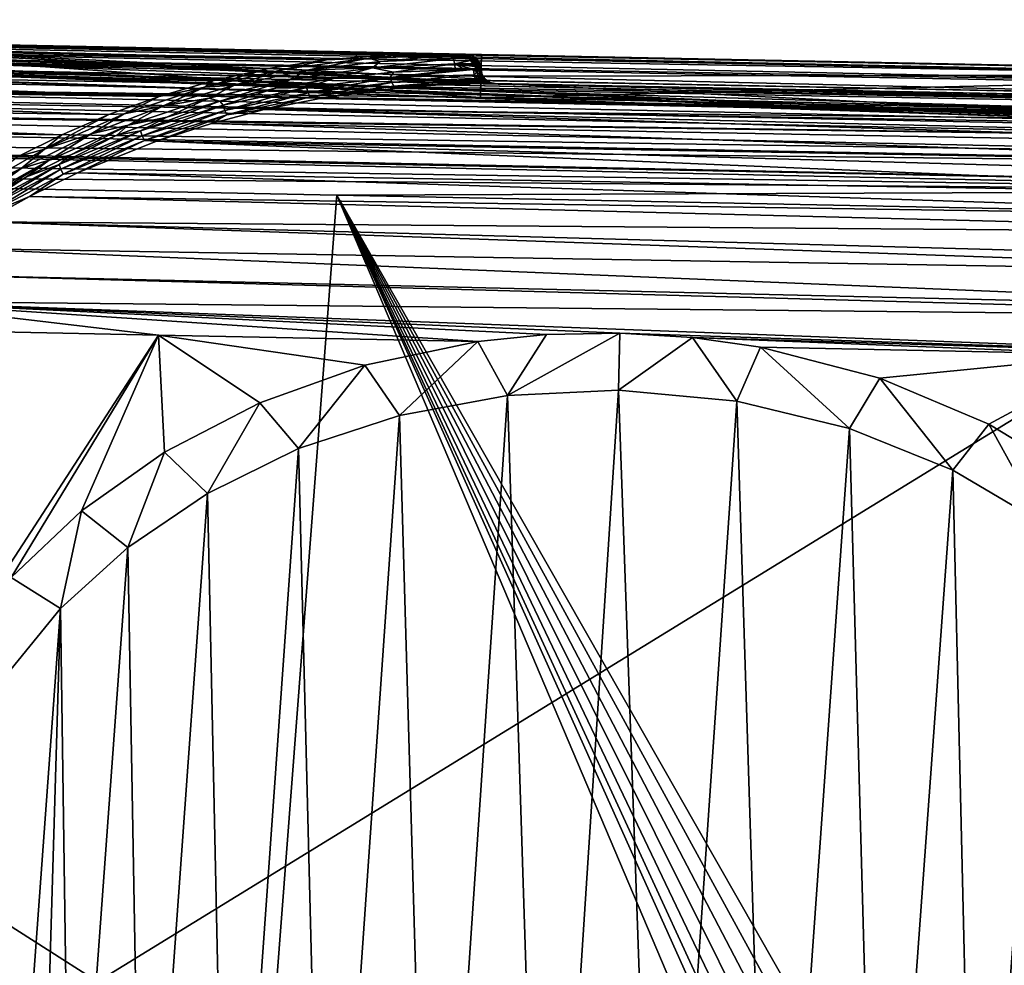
# Model space of a CAD drawing. Extents: x 0 to 500, y -78 to 1006.
# Tile 30 of 256: x 50 to 84, y -45 to -12. Entities that reach past the tile are written whole.
import ezdxf

# ---------------------------------------------------------------- set-up
doc = ezdxf.new("R2010")
doc.units = 0
doc.header["$LTSCALE"] = 65.185185
for name, color, linetype in [('235', 7, 'CONTINUOUS'), ('236', 7, 'CONTINUOUS'), ('237', 7, 'CONTINUOUS'), ('244', 7, 'CONTINUOUS'), ('252', 7, 'CONTINUOUS'), ('253', 7, 'CONTINUOUS'), ('258', 7, 'CONTINUOUS'), ('259', 7, 'CONTINUOUS'), ('260', 7, 'CONTINUOUS'), ('267', 7, 'CONTINUOUS'), ('271', 7, 'CONTINUOUS'), ('272', 7, 'CONTINUOUS'), ('273', 7, 'CONTINUOUS'), ('274', 7, 'CONTINUOUS'), ('275', 7, 'CONTINUOUS'), ('287', 7, 'CONTINUOUS'), ('288', 7, 'CONTINUOUS'), ('295', 7, 'CONTINUOUS'), ('354', 7, 'CONTINUOUS'), ('356', 7, 'CONTINUOUS'), ('357', 7, 'CONTINUOUS'), ('358', 7, 'CONTINUOUS'), ('364', 7, 'CONTINUOUS'), ('375', 7, 'CONTINUOUS'), ('377', 7, 'CONTINUOUS'), ('378', 7, 'CONTINUOUS'), ('379', 7, 'CONTINUOUS')]:
    doc.layers.add(name, color=color, linetype=linetype)

msp = doc.modelspace()

# ---------------------------------------------------------------- linework, layer by layer
at = {"layer": '235', "color": 7, "linetype": 'CONTINUOUS'}
for points in [[(35.96, -12.704, -0.025), (65.259, -13.294, -0.025), (48.547, -12.957, -10), (35.96, -12.704, -0.025)], [(48.547, -12.957, -10), (65.259, -13.294, -0.025), (64.645, -13.282, -10), (48.547, -12.957, -10)], [(64.645, -13.282, -10), (65.259, -13.294, -0.025), (64.968, -13.288, -9.827), (64.645, -13.282, -10)], [(65.259, -13.294, -0.025), (65.259, -13.294, -9.671), (64.968, -13.288, -9.827), (65.259, -13.294, -0.025)]]:
    msp.add_3dface(points, dxfattribs=at)
at = {"layer": '236', "color": 7, "linetype": 'CONTINUOUS'}
for points in [[(4.27, -12.375, -0.025), (100.604, -16.006, -0.025), (4.534, -12.294, -0.025), (4.27, -12.375, -0.025)], [(4.534, -12.294, -0.025), (100.604, -16.006, -0.025), (5.011, -12.091, -0.025), (4.534, -12.294, -0.025)], [(5.011, -12.091, -0.025), (100.604, -16.006, -0.025), (8.5, -12.151, -0.025), (5.011, -12.091, -0.025)], [(100.604, -16.006, -0.025), (66.287, -14.315, -0.025), (8.5, -12.151, -0.025), (100.604, -16.006, -0.025)], [(31.5, -12.614, -0.025), (8.5, -12.151, -0.025), (66.287, -14.315, -0.025), (31.5, -12.614, -0.025)], [(3.472, -12.727, -0.025), (100.604, -16.006, -0.025), (3.547, -12.686, -0.025), (3.472, -12.727, -0.025)], [(3.547, -12.686, -0.025), (100.604, -16.006, -0.025), (4.27, -12.375, -0.025), (3.547, -12.686, -0.025)], [(35.96, -12.704, -0.025), (31.5, -12.614, -0.025), (66.287, -14.315, -0.025), (35.96, -12.704, -0.025)], [(3, -14.041, -0.025), (100.604, -16.006, -0.025), (3.472, -12.727, -0.025), (3, -14.041, -0.025)], [(65.259, -13.294, -0.025), (35.96, -12.704, -0.025), (65.945, -14.17, -0.025), (65.259, -13.294, -0.025)], [(65.945, -14.17, -0.025), (35.96, -12.704, -0.025), (66.102, -14.275, -0.025), (65.945, -14.17, -0.025)], [(66.102, -14.275, -0.025), (35.96, -12.704, -0.025), (66.287, -14.315, -0.025), (66.102, -14.275, -0.025)], [(65.371, -13.308, -0.025), (65.259, -13.294, -0.025), (65.839, -14.013, -0.025), (65.371, -13.308, -0.025)], [(65.839, -14.013, -0.025), (65.259, -13.294, -0.025), (65.945, -14.17, -0.025), (65.839, -14.013, -0.025)], [(65.478, -13.344, -0.025), (65.371, -13.308, -0.025), (65.839, -14.013, -0.025), (65.478, -13.344, -0.025)], [(65.576, -13.402, -0.025), (65.478, -13.344, -0.025), (65.839, -14.013, -0.025), (65.576, -13.402, -0.025)], [(65.658, -13.478, -0.025), (65.576, -13.402, -0.025), (65.839, -14.013, -0.025), (65.658, -13.478, -0.025)], [(65.839, -14.013, -0.025), (65.798, -13.829, -0.025), (65.658, -13.478, -0.025), (65.839, -14.013, -0.025)], [(65.753, -13.626, -0.025), (65.658, -13.478, -0.025), (65.798, -13.829, -0.025), (65.753, -13.626, -0.025)], [(65.788, -13.741, -0.025), (65.753, -13.626, -0.025), (65.798, -13.829, -0.025), (65.788, -13.741, -0.025)], [(66.287, -14.315, -0.025), (100.604, -16.006, -0.025), (100.624, -15.006, -0.025), (66.287, -14.315, -0.025)]]:
    msp.add_3dface(points, dxfattribs=at)
at = {"layer": '237', "color": 7, "linetype": 'CONTINUOUS'}
for points in [[(100.604, -16.006, -0.025), (3, -14.041, -0.025), (100.604, -16.006), (100.604, -16.006, -0.025)], [(100.604, -16.006), (3, -14.041, -0.025), (3, -14.041), (100.604, -16.006)]]:
    msp.add_3dface(points, dxfattribs=at)
at = {"layer": '244', "color": 7, "linetype": 'CONTINUOUS'}
for points in [[(30.814, -12.708, -11.463), (32.45, -12.633, -10), (62.5, -13.313, -11.215), (30.814, -12.708, -11.463)], [(32.45, -12.633, -10), (48.547, -12.957, -10), (62.5, -13.313, -11.215), (32.45, -12.633, -10)], [(27.488, -13.141, -13.433), (28.7, -12.968, -12.836), (58.385, -13.795, -13.517), (27.488, -13.141, -13.433)], [(28.7, -12.968, -12.836), (29.816, -12.819, -12.17), (60.412, -13.487, -12.391), (28.7, -12.968, -12.836)], [(58.385, -13.795, -13.517), (28.7, -12.968, -12.836), (60.412, -13.487, -12.391), (58.385, -13.795, -13.517)], [(29.816, -12.819, -12.17), (30.814, -12.708, -11.463), (60.412, -13.487, -12.391), (29.816, -12.819, -12.17)], [(60.412, -13.487, -12.391), (30.814, -12.708, -11.463), (62.5, -13.313, -11.215), (60.412, -13.487, -12.391)], [(48.547, -12.957, -10), (64.645, -13.282, -10), (62.5, -13.313, -11.215), (48.547, -12.957, -10)], [(24.95, -13.471, -14.336), (26.225, -13.315, -13.936), (56.438, -14.225, -14.576), (24.95, -13.471, -14.336)], [(26.225, -13.315, -13.936), (27.293, -13.169, -13.518), (58.385, -13.795, -13.517), (26.225, -13.315, -13.936)], [(56.438, -14.225, -14.576), (26.225, -13.315, -13.936), (58.385, -13.795, -13.517), (56.438, -14.225, -14.576)], [(27.293, -13.169, -13.518), (27.488, -13.141, -13.433), (58.385, -13.795, -13.517), (27.293, -13.169, -13.518)], [(21.174, -13.724, -14.962), (23.684, -13.596, -14.635), (54.585, -14.763, -15.553), (21.174, -13.724, -14.962)], [(23.684, -13.596, -14.635), (24.95, -13.471, -14.336), (56.438, -14.225, -14.576), (23.684, -13.596, -14.635)], [(54.585, -14.763, -15.553), (23.684, -13.596, -14.635), (56.438, -14.225, -14.576), (54.585, -14.763, -15.553)], [(21.168, -14.059, -15.506), (21.174, -13.724, -14.962), (54.585, -14.763, -15.553), (21.168, -14.059, -15.506)], [(21.15, -14.951, -16.665), (21.163, -14.293, -15.846), (52.836, -15.393, -16.439), (21.15, -14.951, -16.665)], [(21.163, -14.293, -15.846), (21.168, -14.059, -15.506), (54.585, -14.763, -15.553), (21.163, -14.293, -15.846)], [(52.836, -15.393, -16.439), (21.163, -14.293, -15.846), (54.585, -14.763, -15.553), (52.836, -15.393, -16.439)], [(21.143, -15.28, -17.015), (21.15, -14.951, -16.665), (51.199, -16.099, -17.226), (21.143, -15.28, -17.015)], [(51.199, -16.099, -17.226), (21.15, -14.951, -16.665), (52.836, -15.393, -16.439), (51.199, -16.099, -17.226)], [(21.135, -15.692, -17.411), (21.143, -15.28, -17.015), (51.199, -16.099, -17.226), (21.135, -15.692, -17.411)], [(49.675, -16.864, -17.911), (21.135, -15.692, -17.411), (51.199, -16.099, -17.226), (49.675, -16.864, -17.911)]]:
    msp.add_3dface(points, dxfattribs=at)
at = {"layer": '252', "color": 7, "linetype": 'CONTINUOUS'}
for points in [[(100.604, -16.006), (3, -14.041), (100, -76), (100.604, -16.006)], [(3, -14.041), (3, -76), (100, -76), (3, -14.041)]]:
    msp.add_3dface(points, dxfattribs=at)
at = {"layer": '253', "color": 7, "linetype": 'CONTINUOUS'}
for points in [[(54.558, -23.081, -19), (47.455, -34.031, -19), (43.432, -22.856, -19), (54.558, -23.081, -19)], [(49.438, -31.525, -19), (47.455, -34.031, -19), (54.558, -23.081, -19), (49.438, -31.525, -19)], [(51.882, -29.211, -19), (49.438, -31.525, -19), (54.558, -23.081, -19), (51.882, -29.211, -19)], [(54.776, -27.158, -19), (51.882, -29.211, -19), (54.558, -23.081, -19), (54.776, -27.158, -19)], [(58.088, -25.44, -19), (54.776, -27.158, -19), (54.558, -23.081, -19), (58.088, -25.44, -19)], [(61.754, -24.133, -19), (58.088, -25.44, -19), (54.558, -23.081, -19), (61.754, -24.133, -19)], [(65.684, -23.305, -19), (61.754, -24.133, -19), (54.558, -23.081, -19), (65.684, -23.305, -19)], [(75.533, -23.503, -19), (87.988, -23.754, -19), (79.682, -24.579, -19), (75.533, -23.503, -19)], [(79.682, -24.579, -19), (87.988, -23.754, -19), (83.48, -26.182, -19), (79.682, -24.579, -19)], [(83.48, -26.182, -19), (87.988, -23.754, -19), (86.829, -28.222, -19), (83.48, -26.182, -19)]]:
    msp.add_3dface(points, dxfattribs=at)
at = {"layer": '258', "color": 7, "linetype": 'CONTINUOUS'}
for points in [[(100.624, -15.006, -0.025), (100.624, -15.006, -10), (66.242, -14.314, -10), (100.624, -15.006, -0.025)], [(66.276, -14.315, -9.854), (100.624, -15.006, -0.025), (66.242, -14.314, -10), (66.276, -14.315, -9.854)], [(66.287, -14.315, -9.701), (100.624, -15.006, -0.025), (66.276, -14.315, -9.854), (66.287, -14.315, -9.701)], [(66.287, -14.315, -0.025), (100.624, -15.006, -0.025), (66.287, -14.315, -9.701), (66.287, -14.315, -0.025)]]:
    msp.add_3dface(points, dxfattribs=at)
at = {"layer": '259', "color": 7, "linetype": 'CONTINUOUS'}
for points in [[(64.362, -14.365, -11.26), (100.621, -15.179, -11.756), (62.808, -14.479, -12.041), (64.362, -14.365, -11.26)], [(65.76, -14.321, -10.552), (100.621, -15.158, -11.648), (64.362, -14.365, -11.26), (65.76, -14.321, -10.552)], [(100.621, -15.158, -11.648), (100.621, -15.179, -11.756), (64.362, -14.365, -11.26), (100.621, -15.158, -11.648)], [(65.969, -14.318, -10.41), (100.621, -15.158, -11.648), (65.76, -14.321, -10.552), (65.969, -14.318, -10.41)], [(65.971, -14.318, -10.408), (100.621, -15.158, -11.648), (65.969, -14.318, -10.41), (65.971, -14.318, -10.408)], [(66.133, -14.315, -10.222), (100.621, -15.158, -11.648), (65.971, -14.318, -10.408), (66.133, -14.315, -10.222)], [(66.242, -14.314, -10), (100.624, -15.007, -10.096), (66.133, -14.315, -10.222), (66.242, -14.314, -10)], [(100.624, -15.007, -10.096), (100.621, -15.158, -11.648), (66.133, -14.315, -10.222), (100.624, -15.007, -10.096)], [(100.624, -15.006, -10), (100.624, -15.007, -10.096), (66.242, -14.314, -10), (100.624, -15.006, -10)], [(62.808, -14.479, -12.041), (100.613, -15.576, -13.151), (60.178, -14.833, -13.337), (62.808, -14.479, -12.041)], [(100.621, -15.179, -11.756), (100.613, -15.576, -13.151), (62.808, -14.479, -12.041), (100.621, -15.179, -11.756)], [(60.178, -14.833, -13.337), (100.61, -15.691, -13.444), (58.245, -15.225, -14.259), (60.178, -14.833, -13.337)], [(100.613, -15.576, -13.151), (100.61, -15.691, -13.444), (60.178, -14.833, -13.337), (100.613, -15.576, -13.151)], [(58.245, -15.225, -14.259), (100.594, -16.523, -15), (56.41, -15.704, -15.104), (58.245, -15.225, -14.259)], [(100.61, -15.691, -13.444), (100.599, -16.246, -14.559), (58.245, -15.225, -14.259), (100.61, -15.691, -13.444)], [(100.599, -16.246, -14.559), (100.594, -16.523, -15), (58.245, -15.225, -14.259), (100.599, -16.246, -14.559)], [(56.41, -15.704, -15.104), (100.581, -17.15, -15.831), (54.491, -16.321, -15.946), (56.41, -15.704, -15.104)], [(100.594, -16.523, -15), (100.581, -17.15, -15.831), (56.41, -15.704, -15.104), (100.594, -16.523, -15)], [(54.491, -16.321, -15.946), (100.559, -18.259, -16.927), (51.747, -17.429, -17.051), (54.491, -16.321, -15.946)], [(100.571, -17.642, -16.364), (100.559, -18.259, -16.927), (54.491, -16.321, -15.946), (100.571, -17.642, -16.364)], [(100.581, -17.15, -15.831), (100.571, -17.642, -16.364), (54.491, -16.321, -15.946), (100.581, -17.15, -15.831)], [(51.747, -17.429, -17.051), (100.544, -19.005, -17.483), (50.068, -18.25, -17.651), (51.747, -17.429, -17.051)], [(100.559, -18.259, -16.927), (100.544, -19.005, -17.483), (51.747, -17.429, -17.051), (100.559, -18.259, -16.927)], [(50.068, -18.25, -17.651), (100.533, -19.541, -17.815), (48.475, -19.141, -18.151), (50.068, -18.25, -17.651)], [(100.544, -19.005, -17.483), (100.533, -19.541, -17.815), (50.068, -18.25, -17.651), (100.544, -19.005, -17.483)], [(48.475, -19.141, -18.151), (100.504, -20.957, -18.468), (47.035, -20.051, -18.528), (48.475, -19.141, -18.151)], [(100.533, -19.541, -17.815), (100.512, -20.561, -18.315), (48.475, -19.141, -18.151), (100.533, -19.541, -17.815)], [(100.512, -20.561, -18.315), (100.504, -20.957, -18.468), (48.475, -19.141, -18.151), (100.512, -20.561, -18.315)], [(47.035, -20.051, -18.528), (100.478, -22.249, -18.827), (45.74, -20.964, -18.789), (47.035, -20.051, -18.528)], [(100.504, -20.957, -18.468), (100.478, -22.249, -18.827), (47.035, -20.051, -18.528), (100.504, -20.957, -18.468)], [(45.74, -20.964, -18.789), (100.474, -22.465, -18.867), (44.539, -21.903, -18.947), (45.74, -20.964, -18.789)], [(100.478, -22.249, -18.827), (100.474, -22.465, -18.867), (45.74, -20.964, -18.789), (100.478, -22.249, -18.827)], [(54.558, -23.081, -19), (43.432, -22.856, -19), (44.539, -21.903, -18.947), (54.558, -23.081, -19)], [(100.474, -22.465, -18.867), (100.443, -24.004, -19), (44.539, -21.903, -18.947), (100.474, -22.465, -18.867)], [(100.443, -24.004, -19), (70.624, -23.015, -18.992), (44.539, -21.903, -18.947), (100.443, -24.004, -19)], [(65.684, -23.305, -19), (54.558, -23.081, -19), (44.539, -21.903, -18.947), (65.684, -23.305, -19)], [(65.684, -23.305, -19), (44.539, -21.903, -18.947), (68.078, -23.065, -18.995), (65.684, -23.305, -19)], [(44.539, -21.903, -18.947), (70.624, -23.015, -18.992), (68.078, -23.065, -18.995), (44.539, -21.903, -18.947)], [(70.624, -23.015, -18.992), (100.443, -24.004, -19), (73.164, -23.168, -18.995), (70.624, -23.015, -18.992)], [(100.443, -24.004, -19), (87.988, -23.754, -19), (73.164, -23.168, -18.995), (100.443, -24.004, -19)], [(87.988, -23.754, -19), (75.533, -23.503, -19), (73.164, -23.168, -18.995), (87.988, -23.754, -19)]]:
    msp.add_3dface(points, dxfattribs=at)
at = {"layer": '260', "color": 7, "linetype": 'CONTINUOUS'}
for points in [[(60.663, -14.139, -12.729), (62.749, -13.92, -11.629), (62.636, -14.107, -11.701), (60.663, -14.139, -12.729)], [(65.232, -13.833, -10.304), (65.534, -13.833, -10.141), (62.636, -14.107, -11.701), (65.232, -13.833, -10.304)], [(62.636, -14.107, -11.701), (65.534, -13.833, -10.141), (65.553, -14.01, -10.173), (62.636, -14.107, -11.701)], [(64.893, -13.834, -10.485), (65.232, -13.833, -10.304), (62.636, -14.107, -11.701), (64.893, -13.834, -10.485)], [(62.749, -13.92, -11.629), (64.893, -13.834, -10.485), (62.636, -14.107, -11.701), (62.749, -13.92, -11.629)], [(62.636, -14.107, -11.701), (65.553, -14.01, -10.173), (62.685, -14.275, -11.762), (62.636, -14.107, -11.701)], [(62.685, -14.275, -11.762), (65.553, -14.01, -10.173), (65.554, -14.014, -10.174), (62.685, -14.275, -11.762)], [(65.603, -14.166, -10.26), (62.685, -14.275, -11.762), (65.554, -14.014, -10.174), (65.603, -14.166, -10.26)], [(58.639, -14.481, -13.775), (60.663, -14.139, -12.729), (59.722, -14.46, -13.201), (58.639, -14.481, -13.775)], [(59.722, -14.46, -13.201), (60.663, -14.139, -12.729), (62.636, -14.107, -11.701), (59.722, -14.46, -13.201)], [(59.722, -14.46, -13.201), (62.636, -14.107, -11.701), (59.772, -14.636, -13.232), (59.722, -14.46, -13.201)], [(62.636, -14.107, -11.701), (62.685, -14.275, -11.762), (59.772, -14.636, -13.232), (62.636, -14.107, -11.701)], [(62.685, -14.275, -11.762), (59.845, -14.782, -13.322), (59.772, -14.636, -13.232), (62.685, -14.275, -11.762)], [(62.758, -14.404, -11.875), (59.845, -14.782, -13.322), (62.685, -14.275, -11.762), (62.758, -14.404, -11.875)], [(65.603, -14.166, -10.26), (62.758, -14.404, -11.875), (62.685, -14.275, -11.762), (65.603, -14.166, -10.26)], [(65.603, -14.168, -10.262), (62.758, -14.404, -11.875), (65.603, -14.166, -10.26), (65.603, -14.168, -10.262)], [(65.675, -14.275, -10.393), (62.758, -14.404, -11.875), (65.603, -14.168, -10.262), (65.675, -14.275, -10.393)], [(65.675, -14.275, -10.393), (64.362, -14.365, -11.26), (62.758, -14.404, -11.875), (65.675, -14.275, -10.393)], [(64.362, -14.365, -11.26), (62.808, -14.479, -12.041), (62.758, -14.404, -11.875), (64.362, -14.365, -11.26)], [(65.76, -14.321, -10.552), (64.362, -14.365, -11.26), (65.675, -14.275, -10.393), (65.76, -14.321, -10.552)], [(56.697, -14.935, -14.75), (58.639, -14.481, -13.775), (56.82, -15.076, -14.642), (56.697, -14.935, -14.75)], [(56.82, -15.076, -14.642), (58.639, -14.481, -13.775), (59.722, -14.46, -13.201), (56.82, -15.076, -14.642)], [(56.82, -15.076, -14.642), (59.722, -14.46, -13.201), (56.871, -15.255, -14.643), (56.82, -15.076, -14.642)], [(59.722, -14.46, -13.201), (59.772, -14.636, -13.232), (56.871, -15.255, -14.643), (59.722, -14.46, -13.201)], [(59.772, -14.636, -13.232), (56.947, -15.413, -14.705), (56.871, -15.255, -14.643), (59.772, -14.636, -13.232)], [(59.845, -14.782, -13.322), (56.947, -15.413, -14.705), (59.772, -14.636, -13.232), (59.845, -14.782, -13.322)], [(62.758, -14.404, -11.875), (60.178, -14.833, -13.337), (59.845, -14.782, -13.322), (62.758, -14.404, -11.875)], [(62.808, -14.479, -12.041), (60.178, -14.833, -13.337), (62.758, -14.404, -11.875), (62.808, -14.479, -12.041)], [(54.851, -15.486, -15.644), (56.697, -14.935, -14.75), (53.942, -15.965, -15.991), (54.851, -15.486, -15.644)], [(53.942, -15.965, -15.991), (56.697, -14.935, -14.75), (56.82, -15.076, -14.642), (53.942, -15.965, -15.991)], [(53.942, -15.965, -15.991), (56.82, -15.076, -14.642), (53.996, -16.14, -15.959), (53.942, -15.965, -15.991)], [(56.82, -15.076, -14.642), (56.871, -15.255, -14.643), (53.996, -16.14, -15.959), (56.82, -15.076, -14.642)], [(59.845, -14.782, -13.322), (58.245, -15.225, -14.259), (56.947, -15.413, -14.705), (59.845, -14.782, -13.322)], [(60.178, -14.833, -13.337), (58.245, -15.225, -14.259), (59.845, -14.782, -13.322), (60.178, -14.833, -13.337)], [(56.871, -15.255, -14.643), (54.074, -16.306, -15.991), (53.996, -16.14, -15.959), (56.871, -15.255, -14.643)], [(56.947, -15.413, -14.705), (54.074, -16.306, -15.991), (56.871, -15.255, -14.643), (56.947, -15.413, -14.705)], [(56.947, -15.413, -14.705), (54.491, -16.321, -15.946), (54.074, -16.306, -15.991), (56.947, -15.413, -14.705)], [(56.41, -15.704, -15.104), (54.491, -16.321, -15.946), (56.947, -15.413, -14.705), (56.41, -15.704, -15.104)], [(58.245, -15.225, -14.259), (56.41, -15.704, -15.104), (56.947, -15.413, -14.705), (58.245, -15.225, -14.259)], [(53.11, -16.118, -16.446), (54.851, -15.486, -15.644), (53.942, -15.965, -15.991), (53.11, -16.118, -16.446)], [(51.104, -17.141, -17.202), (53.11, -16.118, -16.446), (53.942, -15.965, -15.991), (51.104, -17.141, -17.202)], [(51.104, -17.141, -17.202), (53.942, -15.965, -15.991), (51.162, -17.306, -17.138), (51.104, -17.141, -17.202)], [(53.942, -15.965, -15.991), (53.996, -16.14, -15.959), (51.162, -17.306, -17.138), (53.942, -15.965, -15.991)], [(51.482, -16.816, -17.151), (53.11, -16.118, -16.446), (51.104, -17.141, -17.202), (51.482, -16.816, -17.151)], [(53.996, -16.14, -15.959), (51.244, -17.472, -17.138), (51.162, -17.306, -17.138), (53.996, -16.14, -15.959)], [(54.074, -16.306, -15.991), (51.244, -17.472, -17.138), (53.996, -16.14, -15.959), (54.074, -16.306, -15.991)], [(54.074, -16.306, -15.991), (51.747, -17.429, -17.051), (51.244, -17.472, -17.138), (54.074, -16.306, -15.991)], [(54.491, -16.321, -15.946), (51.747, -17.429, -17.051), (54.074, -16.306, -15.991), (54.491, -16.321, -15.946)], [(48.329, -18.62, -18.217), (49.969, -17.564, -17.759), (51.104, -17.141, -17.202), (48.329, -18.62, -18.217)], [(48.329, -18.62, -18.217), (51.104, -17.141, -17.202), (48.391, -18.766, -18.121), (48.329, -18.62, -18.217)], [(51.104, -17.141, -17.202), (51.162, -17.306, -17.138), (48.391, -18.766, -18.121), (51.104, -17.141, -17.202)], [(49.969, -17.564, -17.759), (51.482, -16.816, -17.151), (51.104, -17.141, -17.202), (49.969, -17.564, -17.759)], [(51.162, -17.306, -17.138), (48.48, -18.926, -18.087), (48.391, -18.766, -18.121), (51.162, -17.306, -17.138)], [(51.244, -17.472, -17.138), (48.48, -18.926, -18.087), (51.162, -17.306, -17.138), (51.244, -17.472, -17.138)], [(51.244, -17.472, -17.138), (50.068, -18.25, -17.651), (48.48, -18.926, -18.087), (51.244, -17.472, -17.138)], [(51.747, -17.429, -17.051), (50.068, -18.25, -17.651), (51.244, -17.472, -17.138), (51.747, -17.429, -17.051)], [(48.57, -18.348, -18.268), (49.969, -17.564, -17.759), (48.329, -18.62, -18.217), (48.57, -18.348, -18.268)], [(50.068, -18.25, -17.651), (48.475, -19.141, -18.151), (48.48, -18.926, -18.087), (50.068, -18.25, -17.651)]]:
    msp.add_3dface(points, dxfattribs=at)
at = {"layer": '267', "color": 7, "linetype": 'CONTINUOUS'}
for points in [[(65.798, -13.829, -0.025), (65.839, -14.013, -0.025), (65.798, -13.829, -9.701), (65.798, -13.829, -0.025)], [(65.798, -13.829, -9.701), (65.839, -14.013, -0.025), (65.839, -14.013, -9.701), (65.798, -13.829, -9.701)], [(65.839, -14.013, -0.025), (65.945, -14.17, -0.025), (65.839, -14.013, -9.701), (65.839, -14.013, -0.025)], [(65.839, -14.013, -9.701), (65.945, -14.17, -0.025), (65.945, -14.17, -9.701), (65.839, -14.013, -9.701)], [(65.945, -14.17, -0.025), (66.102, -14.275, -0.025), (65.945, -14.17, -9.701), (65.945, -14.17, -0.025)], [(65.945, -14.17, -9.701), (66.102, -14.275, -0.025), (66.102, -14.275, -9.701), (65.945, -14.17, -9.701)], [(66.102, -14.275, -0.025), (66.287, -14.315, -0.025), (66.102, -14.275, -9.701), (66.102, -14.275, -0.025)], [(66.287, -14.315, -0.025), (66.287, -14.315, -9.701), (66.102, -14.275, -9.701), (66.287, -14.315, -0.025)]]:
    msp.add_3dface(points, dxfattribs=at)
at = {"layer": '271', "color": 7, "linetype": 'CONTINUOUS'}
for points in [[(65.745, -13.646, -9.984), (65.721, -13.831, -9.968), (65.651, -13.732, -10.065), (65.745, -13.646, -9.984)], [(65.745, -13.646, -9.984), (65.775, -13.802, -9.851), (65.721, -13.831, -9.968), (65.745, -13.646, -9.984)], [(65.757, -13.635, -9.973), (65.773, -13.681, -9.907), (65.745, -13.646, -9.984), (65.757, -13.635, -9.973)], [(65.778, -13.76, -9.851), (65.775, -13.802, -9.851), (65.745, -13.646, -9.984), (65.778, -13.76, -9.851)], [(65.784, -13.719, -9.853), (65.778, -13.76, -9.851), (65.745, -13.646, -9.984), (65.784, -13.719, -9.853)], [(65.773, -13.681, -9.907), (65.784, -13.719, -9.853), (65.745, -13.646, -9.984), (65.773, -13.681, -9.907)], [(65.534, -13.833, -10.141), (65.642, -13.74, -10.072), (65.645, -13.907, -10.072), (65.534, -13.833, -10.141)], [(65.553, -14.01, -10.173), (65.534, -13.833, -10.141), (65.645, -13.907, -10.072), (65.553, -14.01, -10.173)], [(65.553, -14.01, -10.173), (65.645, -13.907, -10.072), (65.685, -14.065, -10.112), (65.553, -14.01, -10.173)], [(65.554, -14.014, -10.174), (65.553, -14.01, -10.173), (65.685, -14.065, -10.112), (65.554, -14.014, -10.174)], [(65.603, -14.166, -10.26), (65.554, -14.014, -10.174), (65.685, -14.065, -10.112), (65.603, -14.166, -10.26)], [(65.651, -13.732, -10.065), (65.721, -13.831, -9.968), (65.642, -13.74, -10.072), (65.651, -13.732, -10.065)], [(65.642, -13.74, -10.072), (65.721, -13.831, -9.968), (65.645, -13.907, -10.072), (65.642, -13.74, -10.072)], [(65.721, -13.831, -9.968), (65.756, -14.014, -9.988), (65.645, -13.907, -10.072), (65.721, -13.831, -9.968)], [(65.645, -13.907, -10.072), (65.756, -14.014, -9.988), (65.685, -14.065, -10.112), (65.645, -13.907, -10.072)], [(65.756, -14.014, -9.988), (65.847, -14.169, -10.043), (65.685, -14.065, -10.112), (65.756, -14.014, -9.988)], [(65.721, -13.831, -9.968), (65.775, -13.802, -9.851), (65.782, -13.9, -9.853), (65.721, -13.831, -9.968)], [(65.756, -14.014, -9.988), (65.721, -13.831, -9.968), (65.807, -13.995, -9.862), (65.756, -14.014, -9.988)], [(65.807, -13.995, -9.862), (65.721, -13.831, -9.968), (65.782, -13.9, -9.853), (65.807, -13.995, -9.862)], [(65.849, -14.083, -9.876), (65.756, -14.014, -9.988), (65.807, -13.995, -9.862), (65.849, -14.083, -9.876)], [(65.847, -14.169, -10.043), (65.756, -14.014, -9.988), (65.907, -14.16, -9.894), (65.847, -14.169, -10.043)], [(65.907, -14.16, -9.894), (65.756, -14.014, -9.988), (65.849, -14.083, -9.876), (65.907, -14.16, -9.894)], [(65.603, -14.166, -10.26), (65.685, -14.065, -10.112), (65.759, -14.194, -10.188), (65.603, -14.166, -10.26)], [(65.603, -14.168, -10.262), (65.603, -14.166, -10.26), (65.759, -14.194, -10.188), (65.603, -14.168, -10.262)], [(65.675, -14.275, -10.393), (65.603, -14.168, -10.262), (65.759, -14.194, -10.188), (65.675, -14.275, -10.393)], [(65.675, -14.275, -10.393), (65.759, -14.194, -10.188), (65.857, -14.282, -10.291), (65.675, -14.275, -10.393)], [(65.76, -14.321, -10.552), (65.675, -14.275, -10.393), (65.857, -14.282, -10.291), (65.76, -14.321, -10.552)], [(65.685, -14.065, -10.112), (65.847, -14.169, -10.043), (65.759, -14.194, -10.188), (65.685, -14.065, -10.112)], [(65.847, -14.169, -10.043), (65.978, -14.274, -10.125), (65.759, -14.194, -10.188), (65.847, -14.169, -10.043)], [(65.759, -14.194, -10.188), (65.978, -14.274, -10.125), (65.857, -14.282, -10.291), (65.759, -14.194, -10.188)], [(65.969, -14.318, -10.41), (65.76, -14.321, -10.552), (65.857, -14.282, -10.291), (65.969, -14.318, -10.41)], [(65.978, -14.224, -9.917), (65.847, -14.169, -10.043), (65.907, -14.16, -9.894), (65.978, -14.224, -9.917)], [(65.978, -14.274, -10.125), (65.847, -14.169, -10.043), (66.06, -14.272, -9.943), (65.978, -14.274, -10.125)], [(66.06, -14.272, -9.943), (65.847, -14.169, -10.043), (65.978, -14.224, -9.917), (66.06, -14.272, -9.943)], [(65.978, -14.274, -10.125), (66.133, -14.315, -10.222), (65.857, -14.282, -10.291), (65.978, -14.274, -10.125)], [(66.133, -14.315, -10.222), (65.969, -14.318, -10.41), (65.857, -14.282, -10.291), (66.133, -14.315, -10.222)], [(66.133, -14.315, -10.222), (65.971, -14.318, -10.408), (65.969, -14.318, -10.41), (66.133, -14.315, -10.222)], [(66.149, -14.302, -9.971), (65.978, -14.274, -10.125), (66.06, -14.272, -9.943), (66.149, -14.302, -9.971)], [(66.133, -14.315, -10.222), (65.978, -14.274, -10.125), (66.149, -14.302, -9.971), (66.133, -14.315, -10.222)], [(66.242, -14.314, -10), (66.133, -14.315, -10.222), (66.149, -14.302, -9.971), (66.242, -14.314, -10)]]:
    msp.add_3dface(points, dxfattribs=at)
at = {"layer": '272', "color": 7, "linetype": 'CONTINUOUS'}
for points in [[(65.775, -13.802, -9.851), (65.778, -13.76, -9.851), (65.793, -13.773, -9.778), (65.775, -13.802, -9.851)], [(65.798, -13.829, -9.701), (65.775, -13.802, -9.851), (65.793, -13.773, -9.778), (65.798, -13.829, -9.701)], [(65.775, -13.802, -9.851), (65.798, -13.829, -9.701), (65.782, -13.9, -9.853), (65.775, -13.802, -9.851)], [(65.778, -13.76, -9.851), (65.784, -13.719, -9.853), (65.793, -13.773, -9.778), (65.778, -13.76, -9.851)], [(65.798, -13.829, -9.701), (65.839, -14.013, -9.701), (65.782, -13.9, -9.853), (65.798, -13.829, -9.701)], [(65.839, -14.013, -9.701), (65.807, -13.995, -9.862), (65.782, -13.9, -9.853), (65.839, -14.013, -9.701)], [(65.839, -14.013, -9.701), (65.849, -14.083, -9.876), (65.807, -13.995, -9.862), (65.839, -14.013, -9.701)], [(65.839, -14.013, -9.701), (65.945, -14.17, -9.701), (65.849, -14.083, -9.876), (65.839, -14.013, -9.701)], [(65.945, -14.17, -9.701), (65.907, -14.16, -9.894), (65.849, -14.083, -9.876), (65.945, -14.17, -9.701)], [(65.945, -14.17, -9.701), (65.978, -14.224, -9.917), (65.907, -14.16, -9.894), (65.945, -14.17, -9.701)], [(65.945, -14.17, -9.701), (66.102, -14.275, -9.701), (65.978, -14.224, -9.917), (65.945, -14.17, -9.701)], [(66.102, -14.275, -9.701), (66.06, -14.272, -9.943), (65.978, -14.224, -9.917), (66.102, -14.275, -9.701)], [(66.102, -14.275, -9.701), (66.149, -14.302, -9.971), (66.06, -14.272, -9.943), (66.102, -14.275, -9.701)], [(66.102, -14.275, -9.701), (66.287, -14.315, -9.701), (66.149, -14.302, -9.971), (66.102, -14.275, -9.701)], [(66.287, -14.315, -9.701), (66.276, -14.315, -9.854), (66.149, -14.302, -9.971), (66.287, -14.315, -9.701)], [(66.276, -14.315, -9.854), (66.242, -14.314, -10), (66.149, -14.302, -9.971), (66.276, -14.315, -9.854)]]:
    msp.add_3dface(points, dxfattribs=at)
at = {"layer": '273', "color": 7, "linetype": 'CONTINUOUS'}
for points in [[(65.259, -13.294, -0.025), (65.371, -13.308, -0.025), (65.259, -13.294, -9.671), (65.259, -13.294, -0.025)], [(65.259, -13.294, -9.671), (65.371, -13.308, -0.025), (65.371, -13.308, -9.738), (65.259, -13.294, -9.671)], [(65.371, -13.308, -0.025), (65.478, -13.344, -0.025), (65.476, -13.343, -9.801), (65.371, -13.308, -0.025)], [(65.371, -13.308, -9.738), (65.371, -13.308, -0.025), (65.476, -13.343, -9.801), (65.371, -13.308, -9.738)], [(65.476, -13.343, -9.801), (65.478, -13.344, -0.025), (65.57, -13.398, -9.858), (65.476, -13.343, -9.801)], [(65.478, -13.344, -0.025), (65.576, -13.402, -0.025), (65.57, -13.398, -9.858), (65.478, -13.344, -0.025)], [(65.57, -13.398, -9.858), (65.576, -13.402, -0.025), (65.649, -13.467, -9.906), (65.57, -13.398, -9.858)], [(65.576, -13.402, -0.025), (65.658, -13.478, -0.025), (65.649, -13.467, -9.906), (65.576, -13.402, -0.025)], [(65.658, -13.478, -0.025), (65.753, -13.626, -0.025), (65.649, -13.467, -9.906), (65.658, -13.478, -0.025)], [(65.753, -13.626, -0.025), (65.757, -13.635, -9.973), (65.649, -13.467, -9.906), (65.753, -13.626, -0.025)], [(65.753, -13.626, -0.025), (65.788, -13.741, -0.025), (65.757, -13.635, -9.973), (65.753, -13.626, -0.025)], [(65.788, -13.741, -0.025), (65.773, -13.681, -9.907), (65.757, -13.635, -9.973), (65.788, -13.741, -0.025)], [(65.788, -13.741, -0.025), (65.784, -13.719, -9.853), (65.773, -13.681, -9.907), (65.788, -13.741, -0.025)], [(65.784, -13.719, -9.853), (65.788, -13.741, -0.025), (65.793, -13.773, -9.778), (65.784, -13.719, -9.853)], [(65.788, -13.741, -0.025), (65.798, -13.829, -0.025), (65.793, -13.773, -9.778), (65.788, -13.741, -0.025)], [(65.798, -13.829, -0.025), (65.798, -13.829, -9.701), (65.793, -13.773, -9.778), (65.798, -13.829, -0.025)]]:
    msp.add_3dface(points, dxfattribs=at)
at = {"layer": '274', "color": 7, "linetype": 'CONTINUOUS'}
for points in [[(60.412, -13.487, -12.391), (62.5, -13.313, -11.215), (61.879, -13.429, -11.797), (60.412, -13.487, -12.391)], [(62.5, -13.313, -11.215), (64.645, -13.282, -10), (61.879, -13.429, -11.797), (62.5, -13.313, -11.215)], [(61.879, -13.429, -11.797), (64.645, -13.282, -10), (64.743, -13.325, -10.185), (61.879, -13.429, -11.797)], [(61.879, -13.429, -11.797), (64.743, -13.325, -10.185), (62.279, -13.546, -11.757), (61.879, -13.429, -11.797)], [(62.279, -13.546, -11.757), (64.743, -13.325, -10.185), (64.825, -13.446, -10.342), (62.279, -13.546, -11.757)], [(58.385, -13.795, -13.517), (60.412, -13.487, -12.391), (59.021, -13.8, -13.382), (58.385, -13.795, -13.517)], [(59.021, -13.8, -13.382), (60.412, -13.487, -12.391), (61.879, -13.429, -11.797), (59.021, -13.8, -13.382)], [(59.021, -13.8, -13.382), (61.879, -13.429, -11.797), (59.737, -13.854, -13.149), (59.021, -13.8, -13.382)], [(59.737, -13.854, -13.149), (61.879, -13.429, -11.797), (62.279, -13.546, -11.757), (59.737, -13.854, -13.149)], [(59.737, -13.854, -13.149), (62.279, -13.546, -11.757), (62.014, -13.767, -12.007), (59.737, -13.854, -13.149)], [(62.279, -13.546, -11.757), (64.825, -13.446, -10.342), (62.014, -13.767, -12.007), (62.279, -13.546, -11.757)], [(62.014, -13.767, -12.007), (64.825, -13.446, -10.342), (64.878, -13.625, -10.447), (62.014, -13.767, -12.007)], [(62.749, -13.92, -11.629), (62.014, -13.767, -12.007), (64.878, -13.625, -10.447), (62.749, -13.92, -11.629)], [(64.893, -13.834, -10.485), (62.749, -13.92, -11.629), (64.878, -13.625, -10.447), (64.893, -13.834, -10.485)], [(56.438, -14.225, -14.576), (58.385, -13.795, -13.517), (56.179, -14.445, -14.909), (56.438, -14.225, -14.576)], [(56.179, -14.445, -14.909), (58.385, -13.795, -13.517), (59.021, -13.8, -13.382), (56.179, -14.445, -14.909)], [(56.179, -14.445, -14.909), (59.021, -13.8, -13.382), (57.208, -14.374, -14.498), (56.179, -14.445, -14.909)], [(57.208, -14.374, -14.498), (59.021, -13.8, -13.382), (59.737, -13.854, -13.149), (57.208, -14.374, -14.498)], [(57.208, -14.374, -14.498), (59.737, -13.854, -13.149), (59.158, -14.167, -13.533), (57.208, -14.374, -14.498)], [(60.663, -14.139, -12.729), (59.158, -14.167, -13.533), (62.014, -13.767, -12.007), (60.663, -14.139, -12.729)], [(59.158, -14.167, -13.533), (59.737, -13.854, -13.149), (62.014, -13.767, -12.007), (59.158, -14.167, -13.533)], [(62.749, -13.92, -11.629), (60.663, -14.139, -12.729), (62.014, -13.767, -12.007), (62.749, -13.92, -11.629)], [(54.585, -14.763, -15.553), (56.438, -14.225, -14.576), (56.179, -14.445, -14.909), (54.585, -14.763, -15.553)], [(54.698, -15.111, -15.78), (56.179, -14.445, -14.909), (57.208, -14.374, -14.498), (54.698, -15.111, -15.78)], [(54.698, -15.111, -15.78), (57.208, -14.374, -14.498), (56.32, -14.831, -14.995), (54.698, -15.111, -15.78)], [(56.697, -14.935, -14.75), (56.32, -14.831, -14.995), (59.158, -14.167, -13.533), (56.697, -14.935, -14.75)], [(56.32, -14.831, -14.995), (57.208, -14.374, -14.498), (59.158, -14.167, -13.533), (56.32, -14.831, -14.995)], [(58.639, -14.481, -13.775), (56.697, -14.935, -14.75), (59.158, -14.167, -13.533), (58.639, -14.481, -13.775)], [(60.663, -14.139, -12.729), (58.639, -14.481, -13.775), (59.158, -14.167, -13.533), (60.663, -14.139, -12.729)], [(53.365, -15.375, -16.342), (54.585, -14.763, -15.553), (56.179, -14.445, -14.909), (53.365, -15.375, -16.342)], [(53.365, -15.375, -16.342), (56.179, -14.445, -14.909), (54.698, -15.111, -15.78), (53.365, -15.375, -16.342)], [(52.836, -15.393, -16.439), (54.585, -14.763, -15.553), (53.365, -15.375, -16.342), (52.836, -15.393, -16.439)], [(54.851, -15.486, -15.644), (53.512, -15.768, -16.357), (56.32, -14.831, -14.995), (54.851, -15.486, -15.644)], [(53.512, -15.768, -16.357), (54.698, -15.111, -15.78), (56.32, -14.831, -14.995), (53.512, -15.768, -16.357)], [(56.697, -14.935, -14.75), (54.851, -15.486, -15.644), (56.32, -14.831, -14.995), (56.697, -14.935, -14.75)], [(50.596, -16.603, -17.636), (52.836, -15.393, -16.439), (53.365, -15.375, -16.342), (50.596, -16.603, -17.636)], [(50.596, -16.603, -17.636), (53.365, -15.375, -16.342), (52.219, -16.074, -16.967), (50.596, -16.603, -17.636)], [(51.199, -16.099, -17.226), (52.836, -15.393, -16.439), (50.596, -16.603, -17.636), (51.199, -16.099, -17.226)], [(52.219, -16.074, -16.967), (53.365, -15.375, -16.342), (54.698, -15.111, -15.78), (52.219, -16.074, -16.967)], [(52.219, -16.074, -16.967), (54.698, -15.111, -15.78), (53.512, -15.768, -16.357), (52.219, -16.074, -16.967)], [(51.482, -16.816, -17.151), (50.753, -16.989, -17.577), (53.512, -15.768, -16.357), (51.482, -16.816, -17.151)], [(50.753, -16.989, -17.577), (52.219, -16.074, -16.967), (53.512, -15.768, -16.357), (50.753, -16.989, -17.577)], [(53.11, -16.118, -16.446), (51.482, -16.816, -17.151), (53.512, -15.768, -16.357), (53.11, -16.118, -16.446)], [(54.851, -15.486, -15.644), (53.11, -16.118, -16.446), (53.512, -15.768, -16.357), (54.851, -15.486, -15.644)], [(49.675, -16.864, -17.911), (51.199, -16.099, -17.226), (50.596, -16.603, -17.636), (49.675, -16.864, -17.911)], [(49.783, -17.273, -18.022), (50.596, -16.603, -17.636), (52.219, -16.074, -16.967), (49.783, -17.273, -18.022)], [(49.783, -17.273, -18.022), (52.219, -16.074, -16.967), (50.753, -16.989, -17.577), (49.783, -17.273, -18.022)], [(47.895, -18.146, -18.729), (49.675, -16.864, -17.911), (50.596, -16.603, -17.636), (47.895, -18.146, -18.729)], [(47.895, -18.146, -18.729), (50.596, -16.603, -17.636), (49.783, -17.273, -18.022), (47.895, -18.146, -18.729)], [(48.57, -18.348, -18.268), (48.064, -18.506, -18.594), (50.753, -16.989, -17.577), (48.57, -18.348, -18.268)], [(48.064, -18.506, -18.594), (49.783, -17.273, -18.022), (50.753, -16.989, -17.577), (48.064, -18.506, -18.594)], [(49.969, -17.564, -17.759), (48.57, -18.348, -18.268), (50.753, -16.989, -17.577), (49.969, -17.564, -17.759)], [(51.482, -16.816, -17.151), (49.969, -17.564, -17.759), (50.753, -16.989, -17.577), (51.482, -16.816, -17.151)], [(47.411, -18.717, -18.898), (47.895, -18.146, -18.729), (49.783, -17.273, -18.022), (47.411, -18.717, -18.898)], [(47.411, -18.717, -18.898), (49.783, -17.273, -18.022), (48.064, -18.506, -18.594), (47.411, -18.717, -18.898)]]:
    msp.add_3dface(points, dxfattribs=at)
at = {"layer": '275', "color": 7, "linetype": 'CONTINUOUS'}
for points in [[(64.645, -13.282, -10), (64.968, -13.288, -9.827), (65.371, -13.308, -9.738), (64.645, -13.282, -10)], [(64.645, -13.282, -10), (65.371, -13.308, -9.738), (64.743, -13.325, -10.185), (64.645, -13.282, -10)], [(65.371, -13.308, -9.738), (65.476, -13.343, -9.801), (64.743, -13.325, -10.185), (65.371, -13.308, -9.738)], [(65.476, -13.343, -9.801), (65.57, -13.398, -9.858), (64.743, -13.325, -10.185), (65.476, -13.343, -9.801)], [(64.743, -13.325, -10.185), (65.57, -13.398, -9.858), (64.825, -13.446, -10.342), (64.743, -13.325, -10.185)], [(64.968, -13.288, -9.827), (65.259, -13.294, -9.671), (65.371, -13.308, -9.738), (64.968, -13.288, -9.827)], [(65.57, -13.398, -9.858), (65.649, -13.467, -9.906), (64.825, -13.446, -10.342), (65.57, -13.398, -9.858)], [(64.825, -13.446, -10.342), (65.649, -13.467, -9.906), (64.878, -13.625, -10.447), (64.825, -13.446, -10.342)], [(65.649, -13.467, -9.906), (65.757, -13.635, -9.973), (64.878, -13.625, -10.447), (65.649, -13.467, -9.906)], [(65.534, -13.833, -10.141), (65.232, -13.833, -10.304), (64.878, -13.625, -10.447), (65.534, -13.833, -10.141)], [(65.642, -13.74, -10.072), (65.534, -13.833, -10.141), (64.878, -13.625, -10.447), (65.642, -13.74, -10.072)], [(65.232, -13.833, -10.304), (64.893, -13.834, -10.485), (64.878, -13.625, -10.447), (65.232, -13.833, -10.304)], [(65.757, -13.635, -9.973), (65.745, -13.646, -9.984), (64.878, -13.625, -10.447), (65.757, -13.635, -9.973)], [(65.745, -13.646, -9.984), (65.651, -13.732, -10.065), (64.878, -13.625, -10.447), (65.745, -13.646, -9.984)], [(65.651, -13.732, -10.065), (65.642, -13.74, -10.072), (64.878, -13.625, -10.447), (65.651, -13.732, -10.065)]]:
    msp.add_3dface(points, dxfattribs=at)
at = {"layer": '287', "color": 7, "linetype": 'CONTINUOUS'}
for points in [[(70.584, -25.006, -17), (67.996, -64.93, -17), (66.712, -25.189, -17), (70.584, -25.006, -17)], [(72.003, -64.93, -17), (67.996, -64.93, -17), (70.584, -25.006, -17), (72.003, -64.93, -17)], [(74.7, -25.387, -17), (72.003, -64.93, -17), (70.584, -25.006, -17), (74.7, -25.387, -17)], [(66.712, -25.189, -17), (64.065, -64.379, -17), (62.957, -25.881, -17), (66.712, -25.189, -17)], [(67.996, -64.93, -17), (64.065, -64.379, -17), (66.712, -25.189, -17), (67.996, -64.93, -17)], [(75.934, -64.379, -17), (72.003, -64.93, -17), (74.7, -25.387, -17), (75.934, -64.379, -17)], [(78.627, -26.337, -17), (75.934, -64.379, -17), (74.7, -25.387, -17), (78.627, -26.337, -17)], [(62.957, -25.881, -17), (60.353, -63.313, -17), (59.442, -27.039, -17), (62.957, -25.881, -17)], [(64.065, -64.379, -17), (60.353, -63.313, -17), (62.957, -25.881, -17), (64.065, -64.379, -17)], [(79.647, -63.313, -17), (75.934, -64.379, -17), (78.627, -26.337, -17), (79.647, -63.313, -17)], [(82.226, -27.79, -17), (79.647, -63.313, -17), (78.627, -26.337, -17), (82.226, -27.79, -17)], [(59.442, -27.039, -17), (56.976, -61.799, -17), (56.265, -28.599, -17), (59.442, -27.039, -17)], [(60.353, -63.313, -17), (56.976, -61.799, -17), (59.442, -27.039, -17), (60.353, -63.313, -17)], [(83.024, -61.799, -17), (79.647, -63.313, -17), (82.226, -27.79, -17), (83.024, -61.799, -17)], [(85.396, -29.658, -17), (83.024, -61.799, -17), (82.226, -27.79, -17), (85.396, -29.658, -17)], [(56.265, -28.599, -17), (54.015, -59.919, -17), (53.491, -30.483, -17), (56.265, -28.599, -17)], [(56.976, -61.799, -17), (54.015, -59.919, -17), (56.265, -28.599, -17), (56.976, -61.799, -17)], [(85.984, -59.919, -17), (83.024, -61.799, -17), (85.396, -29.658, -17), (85.984, -59.919, -17)], [(53.491, -30.483, -17), (51.516, -57.757, -17), (51.156, -32.615, -17), (53.491, -30.483, -17)], [(54.015, -59.919, -17), (51.516, -57.757, -17), (53.491, -30.483, -17), (54.015, -59.919, -17)], [(51.156, -32.615, -17), (49.495, -55.393, -17), (49.267, -34.925, -17), (51.156, -32.615, -17)], [(50.446, -56.596, -17), (49.495, -55.393, -17), (51.156, -32.615, -17), (50.446, -56.596, -17)], [(51.516, -57.757, -17), (50.446, -56.596, -17), (51.156, -32.615, -17), (51.516, -57.757, -17)]]:
    msp.add_3dface(points, dxfattribs=at)
at = {"layer": '288', "color": 7, "linetype": 'CONTINUOUS'}
for points in [[(70.624, -23.015, -18.992), (73.164, -23.168, -18.995), (70.584, -25.006, -17), (70.624, -23.015, -18.992)], [(73.164, -23.168, -18.995), (74.7, -25.387, -17), (70.584, -25.006, -17), (73.164, -23.168, -18.995)], [(73.164, -23.168, -18.995), (75.533, -23.503, -19), (74.7, -25.387, -17), (73.164, -23.168, -18.995)], [(75.533, -23.503, -19), (78.627, -26.337, -17), (74.7, -25.387, -17), (75.533, -23.503, -19)], [(75.533, -23.503, -19), (79.682, -24.579, -19), (78.627, -26.337, -17), (75.533, -23.503, -19)], [(79.682, -24.579, -19), (82.226, -27.79, -17), (78.627, -26.337, -17), (79.682, -24.579, -19)], [(79.682, -24.579, -19), (83.48, -26.182, -19), (82.226, -27.79, -17), (79.682, -24.579, -19)], [(83.48, -26.182, -19), (85.396, -29.658, -17), (82.226, -27.79, -17), (83.48, -26.182, -19)], [(83.48, -26.182, -19), (86.829, -28.222, -19), (85.396, -29.658, -17), (83.48, -26.182, -19)]]:
    msp.add_3dface(points, dxfattribs=at)
at = {"layer": '295', "color": 7, "linetype": 'CONTINUOUS'}
for points in [[(61.754, -24.133, -19), (65.684, -23.305, -19), (62.957, -25.881, -17), (61.754, -24.133, -19)], [(65.684, -23.305, -19), (66.712, -25.189, -17), (62.957, -25.881, -17), (65.684, -23.305, -19)], [(65.684, -23.305, -19), (68.078, -23.065, -18.995), (66.712, -25.189, -17), (65.684, -23.305, -19)], [(68.078, -23.065, -18.995), (70.624, -23.015, -18.992), (66.712, -25.189, -17), (68.078, -23.065, -18.995)], [(70.624, -23.015, -18.992), (70.584, -25.006, -17), (66.712, -25.189, -17), (70.624, -23.015, -18.992)], [(58.088, -25.44, -19), (61.754, -24.133, -19), (59.442, -27.039, -17), (58.088, -25.44, -19)], [(61.754, -24.133, -19), (62.957, -25.881, -17), (59.442, -27.039, -17), (61.754, -24.133, -19)], [(54.776, -27.158, -19), (58.088, -25.44, -19), (56.265, -28.599, -17), (54.776, -27.158, -19)], [(58.088, -25.44, -19), (59.442, -27.039, -17), (56.265, -28.599, -17), (58.088, -25.44, -19)], [(51.882, -29.211, -19), (54.776, -27.158, -19), (53.491, -30.483, -17), (51.882, -29.211, -19)], [(54.776, -27.158, -19), (56.265, -28.599, -17), (53.491, -30.483, -17), (54.776, -27.158, -19)], [(49.438, -31.525, -19), (51.882, -29.211, -19), (51.156, -32.615, -17), (49.438, -31.525, -19)], [(51.882, -29.211, -19), (53.491, -30.483, -17), (51.156, -32.615, -17), (51.882, -29.211, -19)], [(49.438, -31.525, -19), (51.156, -32.615, -17), (49.267, -34.925, -17), (49.438, -31.525, -19)]]:
    msp.add_3dface(points, dxfattribs=at)
at = {"layer": '354', "color": 7, "linetype": 'CONTINUOUS'}
for points in [[(31.214, -68.034, 20), (56.583, -73, 20), (21, -17.404, 20), (31.214, -68.034, 20)], [(21, -17.404, 20), (56.583, -73, 20), (60.772, -18.205, 20), (21, -17.404, 20)], [(56.583, -73, 20), (84, -73, 20), (60.772, -18.205, 20), (56.583, -73, 20)], [(86.965, -66.136, 20), (88, -66, 20), (60.772, -18.205, 20), (86.965, -66.136, 20)], [(60.772, -18.205, 20), (88, -66, 20), (100.544, -19.005, 20), (60.772, -18.205, 20)], [(86, -66.536, 20), (86.965, -66.136, 20), (60.772, -18.205, 20), (86, -66.536, 20)], [(85.172, -67.172, 20), (86, -66.536, 20), (60.772, -18.205, 20), (85.172, -67.172, 20)], [(84.536, -68, 20), (85.172, -67.172, 20), (60.772, -18.205, 20), (84.536, -68, 20)], [(84.136, -68.965, 20), (84.536, -68, 20), (60.772, -18.205, 20), (84.136, -68.965, 20)], [(84, -70, 20), (84.136, -68.965, 20), (60.772, -18.205, 20), (84, -70, 20)], [(84, -73, 20), (84, -70, 20), (60.772, -18.205, 20), (84, -73, 20)]]:
    msp.add_3dface(points, dxfattribs=at)
at = {"layer": '356', "color": 7, "linetype": 'CONTINUOUS'}
for points in [[(65.808, -13.305, 0.025), (35.96, -12.704, 0.025), (65.808, -13.305, 15), (65.808, -13.305, 0.025)], [(35.96, -12.704, 0.025), (45.668, -12.899, 15), (65.808, -13.305, 15), (35.96, -12.704, 0.025)]]:
    msp.add_3dface(points, dxfattribs=at)
at = {"layer": '357', "color": 7, "linetype": 'CONTINUOUS'}
for points in [[(65.777, -14.805, 0.025), (3, -14.041, 0.025), (35.96, -12.704, 0.025), (65.777, -14.805, 0.025)], [(65.808, -13.305, 0.025), (65.777, -14.805, 0.025), (35.96, -12.704, 0.025), (65.808, -13.305, 0.025)], [(100.604, -16.006, 0.025), (3, -14.041, 0.025), (65.777, -14.805, 0.025), (100.604, -16.006, 0.025)], [(100.614, -15.506, 0.025), (100.604, -16.006, 0.025), (65.777, -14.805, 0.025), (100.614, -15.506, 0.025)]]:
    msp.add_3dface(points, dxfattribs=at)
at = {"layer": '358', "color": 7, "linetype": 'CONTINUOUS'}
for points in [[(3, -14.041, 0.025), (100.604, -16.006, 0.025), (3, -14.041), (3, -14.041, 0.025)], [(100.604, -16.006, 0.025), (100.604, -16.006), (3, -14.041), (100.604, -16.006, 0.025)]]:
    msp.add_3dface(points, dxfattribs=at)
at = {"layer": '364', "color": 7, "linetype": 'CONTINUOUS'}
for points in [[(21.094, -12.755, 16.838), (100.642, -14.132, 16.113), (21.097, -12.569, 16.271), (21.094, -12.755, 16.838)], [(21.097, -12.569, 16.271), (100.642, -14.124, 16.076), (21.1, -12.452, 15.685), (21.097, -12.569, 16.271)], [(100.642, -14.132, 16.113), (100.642, -14.124, 16.076), (21.097, -12.569, 16.271), (100.642, -14.132, 16.113)], [(100.642, -14.124, 16.076), (100.644, -14.008, 15.116), (21.1, -12.452, 15.685), (100.642, -14.124, 16.076)], [(21.1, -12.452, 15.685), (100.644, -14.008, 15.116), (23.288, -12.47, 15.464), (21.1, -12.452, 15.685)], [(23.288, -12.47, 15.464), (100.644, -14.008, 15.116), (23.337, -12.471, 15.457), (23.288, -12.47, 15.464)], [(100.644, -14.008, 15.116), (100.644, -14.006, 15), (23.337, -12.471, 15.457), (100.644, -14.008, 15.116)], [(23.337, -12.471, 15.457), (100.644, -14.006, 15), (65.808, -13.305, 15), (23.337, -12.471, 15.457)], [(45.668, -12.899, 15), (23.337, -12.471, 15.457), (65.808, -13.305, 15), (45.668, -12.899, 15)], [(21.082, -13.321, 17.886), (100.626, -14.891, 17.84), (21.089, -13.007, 17.379), (21.082, -13.321, 17.886)], [(21.089, -13.007, 17.379), (100.636, -14.422, 16.995), (21.093, -12.761, 16.853), (21.089, -13.007, 17.379)], [(100.626, -14.891, 17.84), (100.634, -14.502, 17.169), (21.089, -13.007, 17.379), (100.626, -14.891, 17.84)], [(100.634, -14.502, 17.169), (100.636, -14.422, 16.995), (21.089, -13.007, 17.379), (100.634, -14.502, 17.169)], [(21.093, -12.761, 16.853), (100.642, -14.132, 16.113), (21.094, -12.755, 16.838), (21.093, -12.761, 16.853)], [(100.636, -14.422, 16.995), (100.642, -14.132, 16.113), (21.093, -12.761, 16.853), (100.636, -14.422, 16.995)], [(21.075, -13.694, 18.352), (100.622, -15.097, 18.117), (21.082, -13.342, 17.914), (21.075, -13.694, 18.352)], [(21.082, -13.342, 17.914), (100.626, -14.891, 17.84), (21.082, -13.321, 17.886), (21.082, -13.342, 17.914)], [(100.622, -15.097, 18.117), (100.626, -14.891, 17.84), (21.082, -13.342, 17.914), (100.622, -15.097, 18.117)], [(21.066, -14.12, 18.77), (100.614, -15.515, 18.579), (21.075, -13.694, 18.352), (21.066, -14.12, 18.77)], [(100.614, -15.515, 18.579), (100.622, -15.097, 18.117), (21.075, -13.694, 18.352), (100.614, -15.515, 18.579)], [(21.057, -14.593, 19.135), (100.606, -15.889, 18.909), (21.065, -14.16, 18.804), (21.057, -14.593, 19.135)], [(21.065, -14.16, 18.804), (100.614, -15.515, 18.579), (21.066, -14.12, 18.77), (21.065, -14.16, 18.804)], [(100.606, -15.889, 18.909), (100.614, -15.515, 18.579), (21.065, -14.16, 18.804), (100.606, -15.889, 18.909)], [(21.046, -15.105, 19.44), (100.599, -16.269, 19.184), (21.057, -14.593, 19.135), (21.046, -15.105, 19.44)], [(100.599, -16.269, 19.184), (100.606, -15.889, 18.909), (21.057, -14.593, 19.135), (100.599, -16.269, 19.184)], [(21.035, -15.651, 19.682), (100.587, -16.836, 19.505), (21.045, -15.168, 19.472), (21.035, -15.651, 19.682)], [(21.045, -15.168, 19.472), (100.599, -16.269, 19.184), (21.046, -15.105, 19.44), (21.045, -15.168, 19.472)], [(100.587, -16.836, 19.505), (100.599, -16.269, 19.184), (21.045, -15.168, 19.472), (100.587, -16.836, 19.505)], [(21.024, -16.221, 19.858), (100.581, -17.125, 19.633), (21.035, -15.651, 19.682), (21.024, -16.221, 19.858)], [(100.581, -17.125, 19.633), (100.587, -16.836, 19.505), (21.035, -15.651, 19.682), (100.581, -17.125, 19.633)], [(21.012, -16.808, 19.964), (100.563, -18.051, 19.908), (21.022, -16.307, 19.878), (21.012, -16.808, 19.964)], [(21.022, -16.307, 19.878), (100.566, -17.893, 19.875), (21.024, -16.221, 19.858), (21.022, -16.307, 19.878)], [(100.563, -18.051, 19.908), (100.566, -17.893, 19.875), (21.022, -16.307, 19.878), (100.563, -18.051, 19.908)], [(100.566, -17.893, 19.875), (100.581, -17.125, 19.633), (21.024, -16.221, 19.858), (100.566, -17.893, 19.875)], [(21, -17.404, 20), (100.563, -18.051, 19.908), (21.012, -16.808, 19.964), (21, -17.404, 20)], [(21, -17.404, 20), (60.772, -18.205, 20), (100.563, -18.051, 19.908), (21, -17.404, 20)], [(60.772, -18.205, 20), (100.544, -19.005, 20), (100.563, -18.051, 19.908), (60.772, -18.205, 20)]]:
    msp.add_3dface(points, dxfattribs=at)
at = {"layer": '375', "color": 7, "linetype": 'CONTINUOUS'}
for points in [[(100.614, -15.506, 0.025), (65.777, -14.805, 0.025), (100.614, -15.506, 0.483), (100.614, -15.506, 0.025)], [(65.777, -14.805, 0.025), (65.777, -14.805, 0.483), (100.614, -15.506, 0.483), (65.777, -14.805, 0.025)]]:
    msp.add_3dface(points, dxfattribs=at)
at = {"layer": '377', "color": 7, "linetype": 'CONTINUOUS'}
for points in [[(65.777, -14.805, 0.025), (65.808, -13.305, 0.025), (65.808, -13.305, 15), (65.777, -14.805, 0.025)], [(65.777, -14.805, 0.025), (65.808, -13.305, 15), (65.793, -14.055, 7.741), (65.777, -14.805, 0.025)], [(65.777, -14.805, 0.483), (65.777, -14.805, 0.025), (65.793, -14.055, 7.741), (65.777, -14.805, 0.483)]]:
    msp.add_3dface(points, dxfattribs=at)
at = {"layer": '378', "color": 7, "linetype": 'CONTINUOUS'}
for points in [[(3, -14.041), (100.604, -16.006), (3, -76), (3, -14.041)], [(3, -76), (100.604, -16.006), (100, -76), (3, -76)]]:
    msp.add_3dface(points, dxfattribs=at)
at = {"layer": '379', "color": 7, "linetype": 'CONTINUOUS'}
for points in [[(65.808, -13.305, 15), (100.644, -14.006, 15), (65.793, -14.055, 7.741), (65.808, -13.305, 15)], [(100.644, -14.006, 15), (65.777, -14.805, 0.483), (65.793, -14.055, 7.741), (100.644, -14.006, 15)], [(65.777, -14.805, 0.483), (100.644, -14.006, 15), (100.614, -15.506, 0.483), (65.777, -14.805, 0.483)]]:
    msp.add_3dface(points, dxfattribs=at)

doc.saveas('drawing.dxf')
